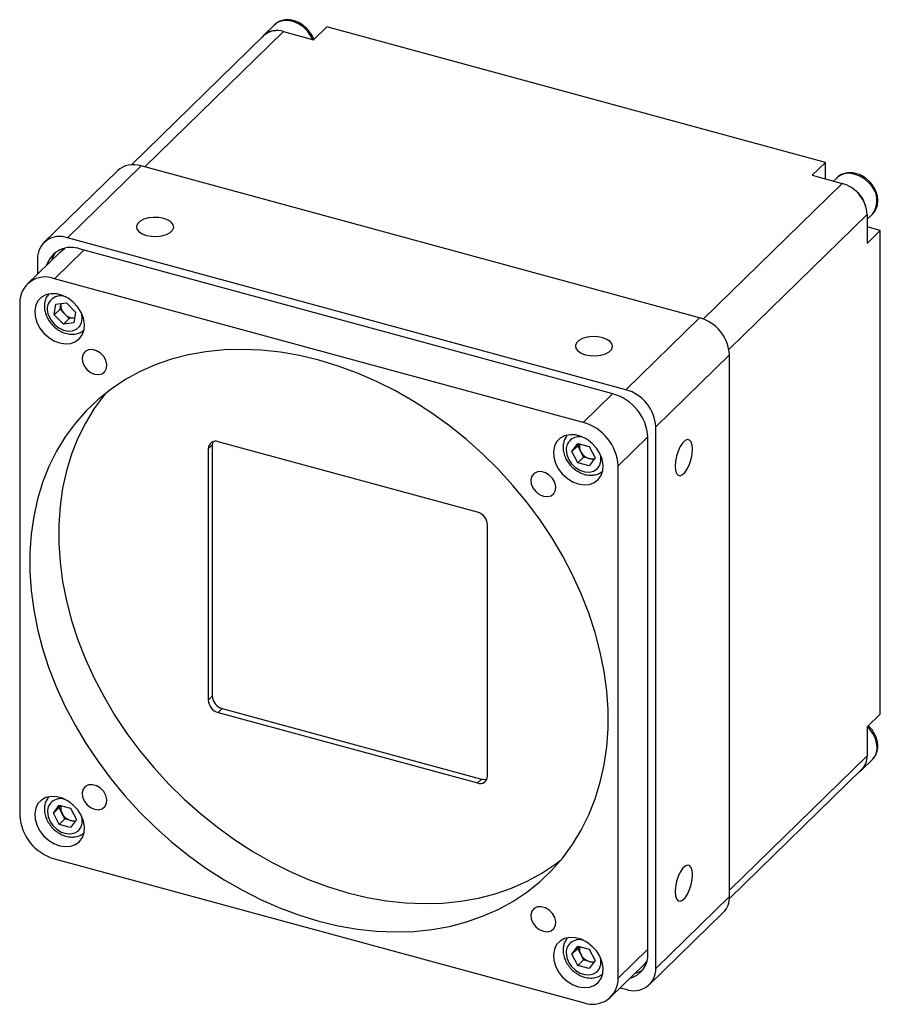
# Model space of a CAD drawing. Header units: millimetres. Extents: x 0 to 15012, y -67 to 210.
# Tile 2 of 4: x 14850 to 14926, y -67 to 21. Entities that reach past the tile are written whole.
import ezdxf

# ---------------------------------------------------------------- set-up
doc = ezdxf.new("R2010")
doc.units = ezdxf.units.MM
doc.layers.add('粗实线', color=7, linetype='Continuous', lineweight=50)

msp = doc.modelspace()

# ---------------------------------------------------------------- linework, layer by layer
at = {"layer": '粗实线', "lineweight": 30}
for p, q in [((14872.71, 20.121), (14871.777, 19.21)), ((14873.525, 19.524), (14861.226, 7.519)), ((14873.525, 19.524), (14876.179, 18.803)), ((14876.179, 18.803), (14877.345, 19.941)), ((14921.566, 7.923), (14877.345, 19.941)), ((14871.779, 19.17), (14860.036, 7.708)), ((14920.4, 6.784), (14921.566, 7.923)), ((14921.566, 6.467), (14921.566, 7.923)), ((14858.787, 7.188), (14852.253, 0.811)), ((14860.883, 7.613), (14854.349, 1.235)), ((14910.41, -5.848), (14860.883, 7.613)), ((14920.4, 6.784), (14923.053, 6.063)), ((14922.592, 6.565), (14922.29, 6.27)), ((14910.738, -5.957), (14923.053, 6.063)), ((14925.264, 3.319), (14913.015, -8.636)), ((14925.264, 2.885), (14925.735, 3.344)), ((14925.264, 3.319), (14925.264, 0.748)), ((14926.431, 1.887), (14925.264, 2.204)), ((14925.264, 0.748), (14926.431, 1.887)), ((14926.431, -40.972), (14926.431, 1.887)), ((14903.876, -12.225), (14854.349, 1.235)), ((14855.813, 0.152), (14853.216, -2.383)), ((14902.727, -12.598), (14855.499, 0.237)), ((14853.698, -0.022), (14850.771, -2.878)), ((14851.696, -0.615), (14851.696, -1.976)), ((14900.09, -15.122), (14853.216, -2.383)), ((14850.121, -4.542), (14850.121, -49.972)), ((14853.182, -5.599), (14853.315, -4.654)), ((14853.695, -5.098), (14853.182, -5.599)), ((14853.315, -4.654), (14854.258, -4.531)), ((14853.695, -5.098), (14853.761, -4.625)), ((14854.1, -5.509), (14853.695, -5.098)), ((14853.761, -4.625), (14853.766, -4.595)), ((14853.761, -4.625), (14853.766, -4.595)), ((14854.258, -4.531), (14855.068, -5.353)), ((14853.992, -6.421), (14853.182, -5.599)), ((14854.505, -5.92), (14853.992, -6.421)), ((14854.505, -5.92), (14854.1, -5.509)), ((14854.977, -5.859), (14854.505, -5.92)), ((14855.068, -5.353), (14854.935, -6.299)), ((14854.998, -5.856), (14854.977, -5.859)), ((14854.998, -5.856), (14854.977, -5.859)), ((14903.876, -12.225), (14910.41, -5.848)), ((14854.935, -6.299), (14853.992, -6.421)), ((14913.063, -9.141), (14906.53, -15.518)), ((14913.063, -57.142), (14913.063, -9.141)), ((14900.09, -15.122), (14902.687, -12.588)), ((14906.53, -63.519), (14906.53, -15.518)), ((14905.822, -16.391), (14903.186, -18.964)), ((14905.822, -62.212), (14905.822, -16.44)), ((14867.197, -17.103), (14866.838, -17.454)), ((14866.838, -17.454), (14866.838, -39.74)), ((14867.197, -17.103), (14867.197, -39.39)), ((14890.717, -23.087), (14867.723, -16.837)), ((14899.093, -17.698), (14899.604, -16.979)), ((14899.607, -17.197), (14899.093, -17.698)), ((14899.604, -16.979), (14900.625, -17.257)), ((14899.607, -17.197), (14899.736, -17.015)), ((14899.862, -17.695), (14899.607, -17.197)), ((14900.625, -17.257), (14901.136, -18.253)), ((14899.604, -18.694), (14899.093, -17.698)), ((14900.117, -18.193), (14899.604, -18.694)), ((14900.117, -18.193), (14899.862, -17.695)), ((14900.628, -18.331), (14900.117, -18.193)), ((14901.136, -18.253), (14900.625, -18.971)), ((14900.625, -18.971), (14899.604, -18.694)), ((14901.007, -18.434), (14900.628, -18.331)), ((14903.186, -64.393), (14903.186, -18.964)), ((14891.602, -46.471), (14891.602, -24.184)), ((14866.838, -39.74), (14867.197, -39.39)), ((14868.082, -40.487), (14867.723, -40.838)), ((14867.723, -40.838), (14890.717, -47.087)), ((14868.082, -40.487), (14891.077, -46.737)), ((14925.264, -42.111), (14926.431, -40.972)), ((14925.264, -42.111), (14925.264, -44.682)), ((14913.063, -56.59), (14925.264, -44.682)), ((14924.801, -45.911), (14925.735, -45)), ((14913.056, -57.332), (14924.799, -45.87)), ((14890.717, -47.087), (14891.077, -46.737)), ((14853.104, -49.771), (14853.614, -49.053)), ((14853.617, -49.27), (14853.104, -49.771)), ((14853.614, -49.053), (14854.636, -49.331)), ((14853.617, -49.27), (14853.746, -49.089)), ((14853.872, -49.768), (14853.617, -49.27)), ((14854.636, -49.331), (14855.146, -50.326)), ((14853.614, -50.767), (14853.104, -49.771)), ((14854.128, -50.266), (14853.614, -50.767)), ((14854.128, -50.266), (14853.872, -49.768)), ((14854.638, -50.405), (14854.128, -50.266)), ((14855.146, -50.326), (14854.636, -51.045)), ((14855.017, -50.508), (14854.638, -50.405)), ((14854.636, -51.045), (14853.614, -50.767)), ((14853.216, -53.813), (14900.09, -66.552)), ((14906.53, -63.519), (14913.063, -57.142)), ((14905.972, -64.945), (14912.506, -58.568)), ((14899.093, -62.27), (14899.604, -61.552)), ((14899.607, -61.769), (14899.093, -62.27)), ((14899.604, -61.552), (14900.625, -61.83)), ((14899.607, -61.769), (14899.736, -61.588)), ((14899.862, -62.267), (14899.607, -61.769)), ((14900.625, -61.83), (14901.136, -62.825)), ((14903.186, -64.393), (14905.822, -61.82)), ((14899.604, -63.266), (14899.093, -62.27)), ((14900.117, -62.765), (14899.604, -63.266)), ((14900.117, -62.765), (14899.862, -62.267)), ((14900.628, -62.904), (14900.117, -62.765)), ((14901.136, -62.825), (14900.625, -63.544)), ((14900.625, -63.544), (14899.604, -63.266)), ((14901.007, -63.007), (14900.628, -62.904)), ((14902.535, -66.057), (14905.461, -63.201)), ((14903.378, -65.234), (14903.876, -65.369))]:
    msp.add_line(p, q, dxfattribs=at)
at = {"layer": '粗实线', "lineweight": 30, "flags": 128}
for points in [[(14875.656, 19.533), (14875.272, 19.915), (14874.83, 20.216), (14874.356, 20.418), (14873.878, 20.51), (14873.423, 20.484), (14873.019, 20.345), (14872.71, 20.121)], [(14876.089, 18.827), (14875.961, 19.091), (14875.656, 19.533)], [(14925.452, 6.073), (14925.052, 6.438), (14924.6, 6.717), (14924.123, 6.894), (14923.648, 6.958), (14923.203, 6.905), (14922.814, 6.739), (14922.592, 6.565)], [(14924.519, 5.162), (14924.119, 5.527), (14923.761, 5.758)], [(14862.899, 2.959), (14862.457, 3.04), (14861.988, 3.054), (14861.53, 2.999), (14861.121, 2.88), (14860.794, 2.707), (14860.575, 2.493), (14860.482, 2.256), (14860.522, 2.015), (14860.692, 1.79), (14860.979, 1.598), (14861.359, 1.456), (14861.801, 1.375), (14862.27, 1.361), (14862.727, 1.415), (14863.136, 1.534), (14863.464, 1.708), (14863.683, 1.922), (14863.776, 2.159), (14863.736, 2.4), (14863.566, 2.625), (14863.279, 2.817), (14862.899, 2.959)], [(14853.698, -0.022), (14853.953, 0.189), (14854.131, 0.3)], [(14852.972, -0.731), (14853.106, -0.382), (14853.306, -0.049)], [(14853.658, -8.075), (14854.168, -8.155), (14854.651, -8.116), (14855.08, -7.96), (14855.432, -7.693), (14855.688, -7.332), (14855.836, -6.896), (14855.866, -6.407), (14855.776, -5.893), (14855.573, -5.381), (14855.267, -4.898), (14854.873, -4.472), (14854.414, -4.124), (14853.915, -3.873), (14853.402, -3.734), (14852.902, -3.713), (14852.443, -3.811), (14852.05, -4.024), (14851.743, -4.34), (14851.54, -4.741), (14851.451, -5.207), (14851.481, -5.712), (14851.628, -6.229), (14851.885, -6.729), (14852.237, -7.187), (14852.666, -7.577), (14853.148, -7.878), (14853.658, -8.075)], [(14852.695, -5.662), (14852.908, -6.073), (14853.211, -6.439), (14853.582, -6.734), (14853.994, -6.935), (14854.415, -7.028), (14854.814, -7.007), (14855.162, -6.871), (14855.434, -6.633), (14855.608, -6.308), (14855.672, -5.922), (14855.622, -5.503), (14855.609, -5.452)], [(14901.813, -7.617), (14901.371, -7.536), (14900.902, -7.522), (14900.445, -7.577), (14900.036, -7.696), (14899.708, -7.869), (14899.489, -8.083), (14899.396, -8.32), (14899.436, -8.561), (14899.607, -8.787), (14899.893, -8.978), (14900.273, -9.12), (14900.716, -9.202), (14901.184, -9.215), (14901.642, -9.161), (14902.051, -9.042), (14902.378, -8.868), (14902.597, -8.654), (14902.691, -8.417), (14902.65, -8.176), (14902.48, -7.951), (14902.193, -7.759), (14901.813, -7.617)], [(14876.653, -59.325), (14878.366, -59.736), (14880.072, -60.033), (14881.762, -60.216), (14883.429, -60.284), (14885.066, -60.237), (14886.666, -60.074), (14888.221, -59.798), (14889.724, -59.408), (14891.169, -58.906), (14892.549, -58.296), (14893.858, -57.579), (14895.09, -56.759), (14896.239, -55.84), (14897.302, -54.825), (14898.272, -53.719), (14899.145, -52.527), (14899.918, -51.254), (14900.587, -49.907), (14901.15, -48.49), (14901.603, -47.011), (14901.944, -45.476), (14902.172, -43.891), (14902.287, -42.265), (14902.287, -40.604), (14902.172, -38.915), (14901.944, -37.207), (14901.603, -35.486), (14901.15, -33.76), (14900.587, -32.038), (14899.918, -30.327), (14899.145, -28.634), (14898.272, -26.967), (14897.302, -25.334), (14896.239, -23.742), (14895.09, -22.197), (14893.858, -20.707), (14892.549, -19.279), (14891.169, -17.919), (14889.724, -16.632), (14888.221, -15.425), (14886.666, -14.303), (14885.066, -13.272), (14883.429, -12.335), (14881.762, -11.496), (14880.072, -10.761), (14878.366, -10.131), (14876.653, -9.61), (14874.94, -9.2), (14873.235, -8.902), (14871.544, -8.719), (14869.877, -8.651), (14868.24, -8.699), (14866.64, -8.861), (14865.086, -9.138), (14863.582, -9.528), (14862.138, -10.029), (14860.758, -10.639), (14859.449, -11.356), (14858.217, -12.176), (14857.067, -13.096), (14856.005, -14.111), (14855.035, -15.217), (14854.161, -16.408), (14853.388, -17.681), (14852.719, -19.029), (14852.157, -20.445), (14851.704, -21.924), (14851.362, -23.459), (14851.134, -25.044), (14851.019, -26.67), (14851.019, -28.331), (14851.134, -30.02), (14851.362, -31.729), (14851.704, -33.449), (14852.157, -35.175), (14852.719, -36.897), (14853.388, -38.608), (14854.161, -40.301), (14855.035, -41.968), (14856.005, -43.601), (14857.067, -45.193), (14858.217, -46.738), (14859.449, -48.228), (14860.758, -49.656), (14862.138, -51.016), (14863.582, -52.303), (14865.086, -53.51), (14866.64, -54.632), (14868.24, -55.663), (14869.877, -56.601), (14871.544, -57.439), (14873.235, -58.175), (14874.94, -58.804), (14876.653, -59.325)], [(14856.754, -10.845), (14857.113, -10.884), (14857.433, -10.803), (14857.679, -10.611), (14857.825, -10.327), (14857.855, -9.984), (14857.766, -9.618), (14857.567, -9.268), (14857.28, -8.974), (14856.936, -8.766), (14856.572, -8.667), (14856.228, -8.688), (14855.94, -8.826), (14855.741, -9.068), (14855.652, -9.385), (14855.682, -9.745), (14855.828, -10.108), (14856.075, -10.434), (14856.395, -10.689), (14856.754, -10.845)], [(14857.748, -12.531), (14857.601, -12.711), (14856.728, -13.903), (14855.955, -15.176), (14855.286, -16.523), (14854.723, -17.94), (14854.271, -19.419), (14853.929, -20.954), (14853.701, -22.539), (14853.586, -24.165), (14853.586, -25.826), (14853.701, -27.515), (14853.929, -29.223), (14854.271, -30.944), (14854.723, -32.669), (14855.286, -34.392), (14855.955, -36.103), (14856.728, -37.796), (14857.601, -39.462), (14858.571, -41.096), (14859.634, -42.688), (14860.783, -44.233), (14862.016, -45.722), (14863.325, -47.151), (14864.704, -48.511), (14866.149, -49.798), (14867.652, -51.005), (14869.207, -52.126), (14870.807, -53.158), (14872.444, -54.095), (14874.111, -54.934), (14875.801, -55.669), (14877.507, -56.299), (14879.22, -56.82)], [(14899.648, -20.574), (14900.158, -20.654), (14900.64, -20.615), (14901.069, -20.459), (14901.422, -20.192), (14901.678, -19.831), (14901.825, -19.395), (14901.855, -18.906), (14901.766, -18.392), (14901.563, -17.88), (14901.256, -17.397), (14900.863, -16.971), (14900.404, -16.623), (14899.905, -16.372), (14899.391, -16.233), (14898.892, -16.212), (14898.433, -16.31), (14898.04, -16.523), (14897.733, -16.839), (14897.53, -17.24), (14897.441, -17.706), (14897.471, -18.211), (14897.618, -18.728), (14897.874, -19.228), (14898.227, -19.686), (14898.656, -20.076), (14899.138, -20.377), (14899.648, -20.574)], [(14867.243, -16.844), (14867.214, -16.941), (14867.197, -17.103)], [(14908.233, -18.998), (14908.264, -19.366), (14908.355, -19.643), (14908.499, -19.808), (14908.683, -19.845), (14908.893, -19.753), (14909.113, -19.539), (14909.323, -19.221), (14909.507, -18.823), (14909.651, -18.379), (14909.742, -17.924), (14909.773, -17.495), (14909.742, -17.127), (14909.651, -16.85), (14909.507, -16.685), (14909.323, -16.648), (14909.113, -16.74), (14908.893, -16.954), (14908.683, -17.272), (14908.499, -17.67), (14908.355, -18.114), (14908.264, -18.569), (14908.233, -18.998)], [(14898.567, -17.555), (14898.624, -17.975), (14898.792, -18.395), (14899.058, -18.784), (14899.403, -19.114), (14899.8, -19.358), (14900.22, -19.5), (14900.633, -19.53), (14901.007, -19.443), (14901.315, -19.248), (14901.534, -18.959), (14901.648, -18.596), (14901.648, -18.188), (14901.598, -17.951)], [(14896.553, -21.661), (14896.912, -21.701), (14897.232, -21.62), (14897.478, -21.427), (14897.624, -21.144), (14897.654, -20.801), (14897.565, -20.434), (14897.366, -20.085), (14897.079, -19.79), (14896.735, -19.582), (14896.371, -19.483), (14896.026, -19.504), (14895.739, -19.643), (14895.54, -19.884), (14895.451, -20.202), (14895.481, -20.561), (14895.627, -20.924), (14895.874, -21.251), (14896.194, -21.505), (14896.553, -21.661)], [(14856.754, -49.417), (14857.113, -49.457), (14857.433, -49.376), (14857.679, -49.183), (14857.825, -48.9), (14857.855, -48.557), (14857.766, -48.19), (14857.567, -47.841), (14857.28, -47.546), (14856.936, -47.338), (14856.572, -47.239), (14856.228, -47.26), (14855.94, -47.399), (14855.741, -47.64), (14855.652, -47.958), (14855.682, -48.317), (14855.828, -48.68), (14856.075, -49.007), (14856.395, -49.261), (14856.754, -49.417)], [(14853.658, -52.647), (14854.168, -52.728), (14854.651, -52.689), (14855.08, -52.532), (14855.432, -52.266), (14855.688, -51.905), (14855.836, -51.468), (14855.866, -50.98), (14855.776, -50.465), (14855.573, -49.953), (14855.267, -49.471), (14854.873, -49.044), (14854.414, -48.696), (14853.915, -48.446), (14853.402, -48.306), (14852.902, -48.285), (14852.443, -48.384), (14852.05, -48.597), (14851.743, -48.913), (14851.54, -49.314), (14851.451, -49.78), (14851.481, -50.285), (14851.628, -50.801), (14851.885, -51.302), (14852.237, -51.76), (14852.666, -52.15), (14853.148, -52.451), (14853.658, -52.647)], [(14852.577, -49.628), (14852.635, -50.049), (14852.803, -50.469), (14853.069, -50.858), (14853.413, -51.187), (14853.81, -51.432), (14854.231, -51.574), (14854.643, -51.603), (14855.018, -51.517), (14855.326, -51.322), (14855.545, -51.032), (14855.658, -50.67), (14855.658, -50.261), (14855.609, -50.025)], [(14879.22, -56.82), (14880.933, -57.23), (14882.639, -57.527), (14884.329, -57.71), (14885.996, -57.779), (14887.633, -57.731), (14889.233, -57.569), (14890.788, -57.292), (14892.291, -56.902), (14893.735, -56.401), (14895.115, -55.791), (14896.424, -55.074), (14897.656, -54.254), (14898.125, -53.899)], [(14908.233, -56.713), (14908.264, -57.081), (14908.355, -57.359), (14908.499, -57.523), (14908.683, -57.561), (14908.893, -57.469), (14909.113, -57.255), (14909.323, -56.936), (14909.507, -56.539), (14909.651, -56.094), (14909.742, -55.639), (14909.773, -55.21), (14909.742, -54.842), (14909.651, -54.565), (14909.507, -54.401), (14909.323, -54.363), (14909.113, -54.455), (14908.893, -54.669), (14908.683, -54.988), (14908.499, -55.385), (14908.355, -55.83), (14908.264, -56.285), (14908.233, -56.713)], [(14896.553, -60.234), (14896.912, -60.273), (14897.232, -60.192), (14897.478, -60), (14897.624, -59.716), (14897.654, -59.373), (14897.565, -59.007), (14897.366, -58.657), (14897.079, -58.363), (14896.735, -58.155), (14896.371, -58.056), (14896.026, -58.077), (14895.739, -58.215), (14895.54, -58.457), (14895.451, -58.774), (14895.481, -59.134), (14895.627, -59.497), (14895.874, -59.823), (14896.194, -60.078), (14896.553, -60.234)], [(14899.648, -65.146), (14900.158, -65.227), (14900.64, -65.188), (14901.069, -65.031), (14901.422, -64.765), (14901.678, -64.404), (14901.825, -63.967), (14901.855, -63.479), (14901.766, -62.965), (14901.563, -62.452), (14901.256, -61.97), (14900.863, -61.543), (14900.404, -61.195), (14899.905, -60.945), (14899.391, -60.805), (14898.892, -60.784), (14898.433, -60.883), (14898.04, -61.096), (14897.733, -61.412), (14897.53, -61.813), (14897.441, -62.279), (14897.471, -62.784), (14897.618, -63.3), (14897.874, -63.801), (14898.227, -64.259), (14898.656, -64.649), (14899.138, -64.95), (14899.648, -65.146)], [(14898.567, -62.127), (14898.624, -62.548), (14898.792, -62.968), (14899.058, -63.357), (14899.403, -63.686), (14899.8, -63.931), (14900.22, -64.073), (14900.633, -64.102), (14901.007, -64.016), (14901.315, -63.821), (14901.534, -63.531), (14901.648, -63.169), (14901.648, -62.76), (14901.598, -62.524)], [(14905.746, -62.853), (14905.59, -63.062), (14905.461, -63.201)]]:
    msp.add_lwpolyline(points, dxfattribs=at)
at = {"layer": '粗实线', "lineweight": 30}
for centre, radius, start, end in [((14872.76, 18.194), 1.41, 87.65634, 145.52606), ((14872.96, 17.827), 1.789, 71.58394, 131.32614), ((14860.198, 5.61), 2.117, 71.12268, 131.78733), ((14922.233, 3.14), 3.036, 3.39157, 74.3338), ((14924.115, 4.556), 2.022, 323.19963, 48.60975), ((14922.54, 3.319), 2.705, 15.40122, 42.96497), ((14853.646, -0.584), 1.95, 68.86226, 180.92229), ((14854.672, -1.884), 2.277, 68.71514, 162.14268), ((14852.396, -4.505), 2.275, 68.86227, 180.92229), ((14853.744, -5.099), 1.19, 68.26207, 208.23161), ((14854.85, -4.715), 1.092, 175.28328, 226.65941), ((14854.9, -4.778), 1.084, 222.43189, 274.06565), ((14909.426, -9.356), 3.643, 3.39153, 74.33384), ((14901.579, -16.691), 4.251, 3.39156, 74.33381), ((14902.892, -15.733), 3.643, 3.39153, 74.33384), ((14898.942, -19.215), 4.251, 3.39154, 74.33383), ((14899.723, -17.557), 1.156, 67.02581, 179.87418), ((14867.488, -17.444), 0.65, 68.86236, 180.92219), ((14900.668, -17.246), 0.922, 166.15514, 209.12064), ((14900.986, -17.122), 1.261, 207.00489, 253.51902), ((14900.858, -17.553), 0.812, 253.52279, 285.68695), ((14890.389, -24.256), 1.215, 3.39161, 74.33376), ((14868.05, -39.668), 1.215, 183.39161, 254.33376), ((14868.41, -39.318), 1.215, 183.39161, 254.33376), ((14923.515, -44.062), 2.641, 2.85505, 48.10215), ((14924.695, -43.977), 1.459, 315.45222, 1.81355), ((14923.875, -44.96), 1.327, 302.04959, 343.52032), ((14923.651, -44.736), 1.614, 315.35462, 1.91112), ((14890.952, -46.481), 0.65, 248.86236, 0.92219), ((14891.306, -45.965), 0.805, 253.4564, 288.11009), ((14853.734, -49.631), 1.156, 67.02595, 179.87412), ((14854.678, -49.319), 0.922, 166.15514, 209.12064), ((14854.364, -49.72), 4.251, 183.39154, 254.33383), ((14854.996, -49.196), 1.261, 207.00491, 253.51886), ((14854.869, -49.627), 0.812, 253.5177, 285.69245), ((14911.127, -57.207), 1.937, 315.3544, 1.91135), ((14899.723, -62.13), 1.156, 67.02595, 179.87412), ((14900.668, -61.818), 0.922, 166.15514, 209.12064), ((14900.986, -61.695), 1.261, 207.00482, 253.51895), ((14903.657, -62.312), 2.168, 285.34202, 2.62842), ((14900.858, -62.126), 0.812, 253.51976, 285.69039), ((14904.58, -63.55), 1.95, 248.86226, 0.92229), ((14904.153, -61.859), 2.158, 284.61325, 304.86469), ((14900.911, -64.43), 2.275, 248.86227, 0.92229)]:
    msp.add_arc(centre, radius, start, end, dxfattribs=at)
for points, knots in [([(14875.734, 19.626), (14875.671, 19.697), (14875.494, 19.897), (14875.148, 20.173), (14874.699, 20.415), (14874.221, 20.556), (14873.741, 20.586), (14873.291, 20.494), (14872.946, 20.338), (14872.792, 20.181), (14872.74, 20.129)], [0, 0, 0, 0, 0.078489, 0.220137, 0.362692, 0.506049, 0.649518, 0.791437, 0.929842, 1, 1, 1, 1]), ([(14876.197, 18.826), (14876.197, 18.827), (14876.158, 18.984), (14876.005, 19.263), (14875.82, 19.512), (14875.734, 19.626)], [0, 0, 0, 0, 0.0048065, 0.5422948, 1, 1, 1, 1]), ([(14925.535, 6.162), (14925.469, 6.23), (14925.283, 6.422), (14924.926, 6.682), (14924.468, 6.901), (14923.988, 7.016), (14923.511, 7.019), (14923.074, 6.9), (14922.757, 6.734), (14922.625, 6.584), (14922.589, 6.543)], [0, 0, 0, 0, 0.080051, 0.224662, 0.370259, 0.516598, 0.662741, 0.806798, 0.946949, 1, 1, 1, 1]), ([(14925.757, 3.377), (14925.838, 3.467), (14926.01, 3.662), (14926.161, 4.041), (14926.227, 4.471), (14926.19, 4.927), (14926.05, 5.386), (14925.829, 5.809), (14925.628, 6.051), (14925.535, 6.162)], [0, 0, 0, 0, 0.125685, 0.270026, 0.415394, 0.563754, 0.715301, 0.869045, 1, 1, 1, 1]), ([(14852.748, -3.689), (14852.671, -3.778), (14852.503, -3.972), (14852.356, -4.35), (14852.294, -4.781), (14852.333, -5.211), (14852.44, -5.577), (14852.601, -5.937), (14852.838, -6.304), (14853.193, -6.681), (14853.61, -6.986), (14854.07, -7.201), (14854.552, -7.313), (14855.025, -7.308), (14855.448, -7.203), (14855.672, -7.051), (14855.773, -6.982)], [0, 0, 0, 0, 0.061556, 0.133981, 0.206972, 0.281483, 0.34453, 0.388189, 0.465766, 0.543663, 0.621937, 0.700644, 0.779744, 0.858709, 0.936503, 1, 1, 1, 1]), ([(14898.679, -16.246), (14898.6, -16.354), (14898.439, -16.574), (14898.325, -16.952), (14898.292, -17.299), (14898.317, -17.661), (14898.416, -18.064), (14898.629, -18.514), (14898.931, -18.928), (14899.308, -19.284), (14899.741, -19.563), (14900.21, -19.746), (14900.693, -19.824), (14901.157, -19.781), (14901.527, -19.661), (14901.703, -19.52), (14901.764, -19.471)], [0, 0, 0, 0, 0.070758, 0.144172, 0.20299, 0.248231, 0.325397, 0.403343, 0.481999, 0.561043, 0.640486, 0.720385, 0.800575, 0.880345, 0.958566, 1, 1, 1, 1]), ([(14925.737, -44.981), (14925.767, -44.956), (14925.903, -44.843), (14926.062, -44.56), (14926.188, -44.187), (14926.219, -43.838), (14926.194, -43.476), (14926.096, -43.073), (14925.88, -42.625), (14925.63, -42.263), (14925.43, -42.084), (14925.357, -42.02)], [0, 0, 0, 0, 0.036854, 0.170987, 0.304445, 0.411367, 0.49361, 0.633887, 0.775583, 0.918568, 1, 1, 1, 1]), ([(14852.689, -48.32), (14852.61, -48.428), (14852.449, -48.648), (14852.335, -49.026), (14852.302, -49.372), (14852.327, -49.735), (14852.426, -50.137), (14852.639, -50.588), (14852.941, -51.002), (14853.318, -51.358), (14853.751, -51.636), (14854.22, -51.82), (14854.703, -51.898), (14855.167, -51.855), (14855.537, -51.735), (14855.714, -51.594), (14855.775, -51.545)], [0, 0, 0, 0, 0.070758, 0.144172, 0.20299, 0.248231, 0.325397, 0.403343, 0.481999, 0.561042, 0.640486, 0.720385, 0.800575, 0.880345, 0.958566, 1, 1, 1, 1]), ([(14898.679, -60.819), (14898.6, -60.927), (14898.439, -61.147), (14898.325, -61.525), (14898.292, -61.871), (14898.317, -62.234), (14898.416, -62.636), (14898.629, -63.087), (14898.931, -63.501), (14899.308, -63.857), (14899.741, -64.135), (14900.21, -64.319), (14900.693, -64.397), (14901.157, -64.354), (14901.527, -64.234), (14901.703, -64.093), (14901.764, -64.044)], [0, 0, 0, 0, 0.070757, 0.144172, 0.20299, 0.248231, 0.325397, 0.403343, 0.481999, 0.561043, 0.640486, 0.720385, 0.800575, 0.880345, 0.958566, 1, 1, 1, 1])]:
    msp.add_open_spline(points, degree=3, knots=knots, dxfattribs=at)

doc.saveas('drawing.dxf')
